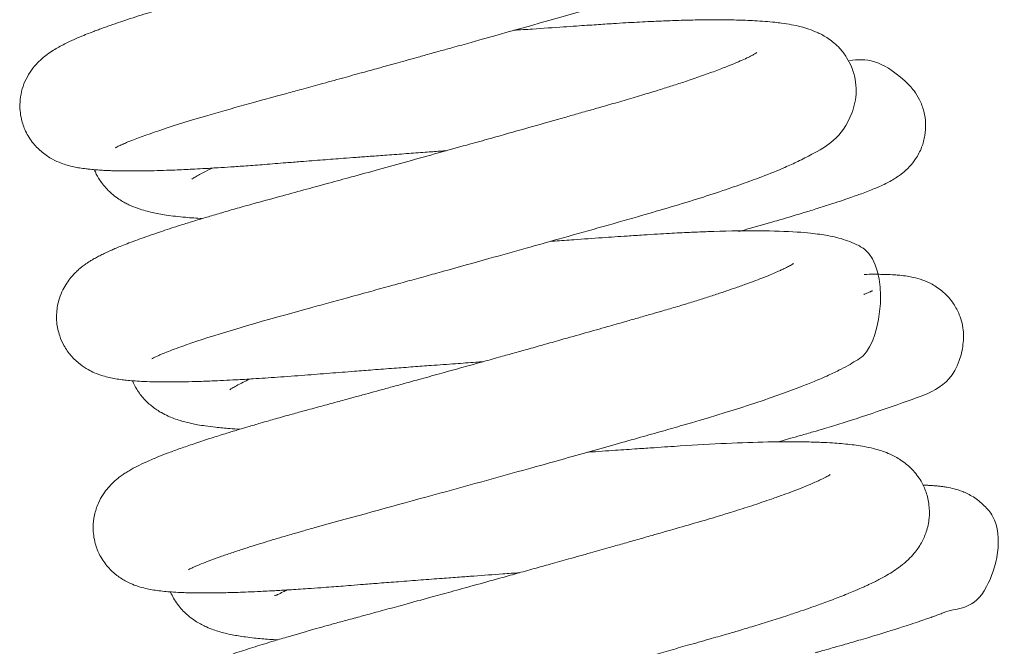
# Model space of a CAD drawing. Header units: inches. Extents: x 53216 to 117387, y -66787 to -22834.
# Tile 194 of 256: x 60814.14 to 60817.11, y -30120.32 to -30118.43. Entities that reach past the tile are written whole.
import ezdxf

# ---------------------------------------------------------------- set-up
doc = ezdxf.new("R2010")
doc.units = ezdxf.units.IN
doc.header["$MEASUREMENT"] = 0
doc.layers.get('0').update_dxf_attribs({"lineweight": 0})

msp = doc.modelspace()

# ---------------------------------------------------------------- linework, layer by layer
at = {"color": 7, "linetype": 'Continuous'}
for points, knots in [([(60814.4284, -30118.8168), (60814.4284, -30118.8168), (60814.4293, -30118.8166), (60814.4328, -30118.8145), (60814.4413, -30118.8104), (60814.4518, -30118.8057), (60814.4651, -30118.8001), (60814.5218, -30118.7774), (60814.6663, -30118.7289), (60814.8722, -30118.6729), (60814.9943, -30118.6395), (60815.0503, -30118.6241), (60815.1117, -30118.6072), (60815.1705, -30118.591), (60815.2212, -30118.577), (60815.2619, -30118.5657), (60815.2971, -30118.556), (60815.3304, -30118.5467), (60815.3682, -30118.5362), (60815.4076, -30118.5252), (60815.4435, -30118.5152), (60815.4745, -30118.5066), (60815.6343, -30118.4619), (60815.7986, -30118.4157), (60815.9506, -30118.372), (60815.9986, -30118.3578), (60816.0515, -30118.3417), (60816.103, -30118.3254), (60816.1452, -30118.3116), (60816.1788, -30118.3002), (60816.208, -30118.29), (60816.2386, -30118.279), (60816.2688, -30118.2677), (60816.2951, -30118.2575), (60816.316, -30118.249), (60816.3325, -30118.2421), (60816.3491, -30118.2349), (60816.3695, -30118.2257), (60816.3908, -30118.2154), (60816.411, -30118.2049), (60816.4273, -30118.1958), (60816.4442, -30118.1855), (60816.4631, -30118.1726), (60816.4824, -30118.1572), (60816.5037, -30118.1366), (60816.5242, -30118.1107), (60816.5429, -30118.0745), (60816.5534, -30118.0357), (60816.5555, -30117.9924), (60816.547, -30117.9474), (60816.5263, -30117.9053), (60816.501, -30117.8743), (60816.4674, -30117.8466), (60816.4334, -30117.829), (60816.3988, -30117.8169), (60816.3662, -30117.8092), (60816.3312, -30117.8035), (60816.2981, -30117.7998), (60816.2614, -30117.7969), (60816.2246, -30117.795), (60816.1836, -30117.7939), (60816.1423, -30117.7934), (60816.0978, -30117.7936), (60816.047, -30117.7945), (60815.9991, -30117.7959), (60815.9548, -30117.7977), (60815.9159, -30117.7995), (60815.872, -30117.8018), (60815.8235, -30117.8047), (60815.7755, -30117.8079), (60815.7336, -30117.8107), (60815.6977, -30117.8132), (60815.6636, -30117.8155), (60815.6315, -30117.8177), (60815.601, -30117.8198), (60815.5692, -30117.8219), (60815.5433, -30117.8237), (60815.5266, -30117.8249), (60815.5225, -30117.8252)], [0.612399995, 0.612399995, 0.612399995, 0.612399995, 0.612440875, 0.612536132, 0.612598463, 0.61268995, 0.612777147, 0.612839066, 0.613574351, 0.61411819, 0.614208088, 0.614320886, 0.614453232, 0.614567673, 0.614659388, 0.614742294, 0.614797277, 0.614857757, 0.614928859, 0.615009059, 0.615078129, 0.615129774, 0.61518251, 0.615975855, 0.616059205, 0.616166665, 0.616295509, 0.616425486, 0.616542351, 0.616619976, 0.61669709, 0.616787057, 0.616888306, 0.616978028, 0.617045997, 0.617104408, 0.617157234, 0.617232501, 0.617342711, 0.617426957, 0.61749679, 0.617567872, 0.617666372, 0.617766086, 0.617845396, 0.617952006, 0.618044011, 0.618134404, 0.618216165, 0.61831448, 0.618416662, 0.618507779, 0.618593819, 0.618728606, 0.6188562, 0.618995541, 0.619134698, 0.619283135, 0.619375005, 0.61952846, 0.619644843, 0.619753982, 0.619883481, 0.620004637, 0.620140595, 0.620227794, 0.620309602, 0.620400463, 0.620512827, 0.62061578, 0.620693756, 0.620763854, 0.620827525, 0.620891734, 0.620948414, 0.62100089, 0.621070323, 0.621093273, 0.621093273, 0.621093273, 0.621093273]), ([(60816.2545, -30117.8928), (60816.2545, -30117.8928), (60816.2532, -30117.8937), (60816.2478, -30117.8969), (60816.2412, -30117.9005), (60816.2344, -30117.904), (60816.227, -30117.9076), (60816.2199, -30117.911), (60816.2121, -30117.9145), (60816.2001, -30117.9199), (60816.1816, -30117.9277), (60816.1584, -30117.937), (60816.1338, -30117.9464), (60816.1085, -30117.9557), (60816.0734, -30117.9681), (60816.0263, -30117.9841), (60815.9644, -30118.0039), (60815.9025, -30118.0228), (60815.8414, -30118.0407), (60815.7842, -30118.057), (60815.7245, -30118.0741), (60815.6684, -30118.0901), (60815.6169, -30118.1047), (60815.5741, -30118.1168), (60815.5344, -30118.128), (60815.4972, -30118.1385), (60815.4587, -30118.1493), (60815.417, -30118.161), (60815.3722, -30118.1736), (60815.3302, -30118.1853), (60815.2917, -30118.196), (60815.2521, -30118.207), (60815.2066, -30118.2197), (60815.158, -30118.2331), (60815.109, -30118.2466), (60815.0646, -30118.2589), (60815.0231, -30118.2703), (60814.9865, -30118.2803), (60814.9476, -30118.2909), (60814.9022, -30118.3033), (60814.8487, -30118.3179), (60814.7944, -30118.3326), (60814.7463, -30118.3457), (60814.7075, -30118.3565), (60814.6756, -30118.3656), (60814.6413, -30118.3755), (60814.6065, -30118.3857), (60814.5747, -30118.3953), (60814.5479, -30118.4035), (60814.5209, -30118.4119), (60814.49, -30118.4217), (60814.4598, -30118.4316), (60814.4355, -30118.4399), (60814.4172, -30118.4462), (60814.4024, -30118.4514), (60814.3882, -30118.4565), (60814.3743, -30118.4617), (60814.3597, -30118.4672), (60814.3423, -30118.474), (60814.3243, -30118.4813), (60814.3072, -30118.4887), (60814.2917, -30118.4957), (60814.2755, -30118.5035), (60814.2588, -30118.5123), (60814.2417, -30118.5223), (60814.2249, -30118.5336), (60814.2075, -30118.5473), (60814.1896, -30118.5646), (60814.1714, -30118.5876), (60814.156, -30118.6155), (60814.1453, -30118.6465), (60814.1394, -30118.685), (60814.1431, -30118.7273), (60814.1575, -30118.7688), (60814.1802, -30118.8046), (60814.2094, -30118.8329), (60814.2385, -30118.8518), (60814.2654, -30118.8635), (60814.2846, -30118.8697), (60814.3036, -30118.8745), (60814.3222, -30118.8779), (60814.3388, -30118.8803), (60814.3527, -30118.8818), (60814.3642, -30118.8829), (60814.3778, -30118.884), (60814.3929, -30118.8849), (60814.4079, -30118.8856), (60814.4207, -30118.8861), (60814.433, -30118.8864), (60814.446, -30118.8867), (60814.46, -30118.8868), (60814.4746, -30118.8869), (60814.4906, -30118.8868), (60814.5109, -30118.8867), (60814.5387, -30118.8862), (60814.5723, -30118.8853), (60814.6058, -30118.8841), (60814.6348, -30118.8828), (60814.663, -30118.8815), (60814.6971, -30118.8797), (60814.7358, -30118.8774), (60814.7792, -30118.8746), (60814.8257, -30118.8714), (60814.8808, -30118.8672), (60814.9364, -30118.8627), (60814.9847, -30118.8589), (60815.022, -30118.856), (60815.0548, -30118.8535), (60815.0862, -30118.8511), (60815.1197, -30118.8485), (60815.1571, -30118.8457), (60815.2008, -30118.8424), (60815.2514, -30118.8387), (60815.3068, -30118.8346), (60815.3605, -30118.8307), (60815.4006, -30118.8277), (60815.4218, -30118.8262), (60815.4279, -30118.8258)], [0.384180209, 0.384180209, 0.384180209, 0.384180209, 0.38425917, 0.384345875, 0.384396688, 0.384449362, 0.384507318, 0.384545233, 0.384577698, 0.384635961, 0.384729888, 0.384826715, 0.384914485, 0.384996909, 0.385079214, 0.385243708, 0.385399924, 0.385560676, 0.385688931, 0.385813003, 0.385930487, 0.38606299, 0.38615377, 0.38623733, 0.38631373, 0.386384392, 0.386451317, 0.386533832, 0.386621, 0.386704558, 0.386770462, 0.386837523, 0.38692757, 0.387027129, 0.387112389, 0.38720707, 0.387282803, 0.387353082, 0.387422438, 0.38751416, 0.387626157, 0.387751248, 0.38785777, 0.387939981, 0.388012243, 0.388078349, 0.388183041, 0.388266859, 0.388321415, 0.388394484, 0.388486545, 0.388584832, 0.388664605, 0.388716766, 0.388765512, 0.388815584, 0.38886645, 0.388917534, 0.388982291, 0.389071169, 0.389143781, 0.389209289, 0.389289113, 0.389377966, 0.389458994, 0.389546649, 0.389621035, 0.389694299, 0.389769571, 0.389841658, 0.389908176, 0.389974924, 0.390077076, 0.3901541, 0.390243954, 0.390326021, 0.390420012, 0.39050403, 0.390576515, 0.390657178, 0.390734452, 0.39082321, 0.390876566, 0.390918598, 0.390974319, 0.391048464, 0.391103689, 0.391148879, 0.391193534, 0.39123908, 0.391287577, 0.391337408, 0.391385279, 0.391442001, 0.391528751, 0.39163756, 0.391727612, 0.391798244, 0.391860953, 0.391939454, 0.392047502, 0.392133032, 0.392231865, 0.392352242, 0.392483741, 0.392572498, 0.392641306, 0.392702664, 0.392762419, 0.39282166, 0.392893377, 0.392972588, 0.393065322, 0.393172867, 0.393276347, 0.393357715, 0.393391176, 0.393391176, 0.393391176, 0.393391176]), ([(60814.539, -30119.4538), (60814.5391, -30119.4538), (60814.5396, -30119.4535), (60814.5434, -30119.4514), (60814.5523, -30119.4471), (60814.5634, -30119.4421), (60814.5793, -30119.4355), (60814.6002, -30119.4273), (60814.6248, -30119.4182), (60814.6499, -30119.4094), (60814.7495, -30119.3754), (60814.8982, -30119.3327), (60815.0744, -30119.2848), (60815.1348, -30119.2682), (60815.1973, -30119.251), (60815.2563, -30119.2348), (60815.312, -30119.2194), (60815.3653, -30119.2046), (60815.4474, -30119.1819), (60815.5486, -30119.1537), (60815.6644, -30119.1213), (60815.7748, -30119.0903), (60815.8884, -30119.0582), (60815.9981, -30119.0271), (60816.0974, -30118.9985), (60816.1835, -30118.9721), (60816.2607, -30118.947), (60816.3257, -30118.9246), (60816.3897, -30118.901), (60816.4433, -30118.8792), (60816.4922, -30118.8573), (60816.5583, -30118.8218), (60816.6297, -30118.7843), (60816.6621, -30118.6809), (60816.666, -30118.6458), (60816.663, -30118.6089), (60816.6525, -30118.5737), (60816.6362, -30118.5424), (60816.612, -30118.5113), (60816.5812, -30118.486), (60816.5491, -30118.4685), (60816.5226, -30118.4583), (60816.4964, -30118.4507), (60816.4694, -30118.4449), (60816.4437, -30118.4409), (60816.4166, -30118.4376), (60816.3903, -30118.4352), (60816.3607, -30118.4333), (60816.3319, -30118.432), (60816.3041, -30118.4311), (60816.274, -30118.4306), (60816.2373, -30118.4304), (60816.1916, -30118.4307), (60816.139, -30118.4319), (60816.0863, -30118.4337), (60816.0307, -30118.4362), (60815.9802, -30118.4389), (60815.9365, -30118.4415), (60815.9069, -30118.4435), (60815.8802, -30118.4453), (60815.8516, -30118.4472), (60815.8186, -30118.4494), (60815.7644, -30118.4531), (60815.7016, -30118.4574), (60815.6509, -30118.4609), (60815.6321, -30118.4622)], [0.599653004, 0.599653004, 0.599653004, 0.599653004, 0.59968186, 0.599779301, 0.599871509, 0.599944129, 0.600036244, 0.600145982, 0.600254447, 0.600348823, 0.600428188, 0.601289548, 0.601402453, 0.601524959, 0.601655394, 0.601771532, 0.601866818, 0.601974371, 0.602073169, 0.602328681, 0.602538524, 0.602723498, 0.60295855, 0.603203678, 0.603398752, 0.603604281, 0.60380316, 0.603982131, 0.604144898, 0.604384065, 0.604537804, 0.604721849, 0.605287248, 0.605362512, 0.605432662, 0.605511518, 0.605591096, 0.605660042, 0.605736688, 0.605853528, 0.605955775, 0.606060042, 0.606153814, 0.606272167, 0.606394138, 0.606471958, 0.606578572, 0.606688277, 0.606775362, 0.606859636, 0.606946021, 0.607040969, 0.607167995, 0.607308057, 0.607432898, 0.60753964, 0.607683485, 0.607760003, 0.607813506, 0.607865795, 0.607922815, 0.607985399, 0.608060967, 0.608238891, 0.608343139, 0.608343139, 0.608343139, 0.608343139]), ([(60816.365, -30118.5297), (60816.3651, -30118.5297), (60816.3632, -30118.531), (60816.3555, -30118.5355), (60816.3435, -30118.5417), (60816.326, -30118.5501), (60816.3043, -30118.5596), (60816.2757, -30118.5713), (60816.2399, -30118.5851), (60816.1971, -30118.6005), (60816.1532, -30118.6155), (60816.1111, -30118.6293), (60816.0695, -30118.6425), (60816.0234, -30118.6566), (60815.9722, -30118.6718), (60815.9206, -30118.6866), (60815.8728, -30118.7003), (60815.83, -30118.7125), (60815.7883, -30118.7244), (60815.7303, -30118.7408), (60815.6515, -30118.7631), (60815.5657, -30118.7873), (60815.4824, -30118.8106), (60815.402, -30118.833), (60815.3128, -30118.8578), (60815.225, -30118.8821), (60815.1456, -30118.9039), (60815.0735, -30118.9237), (60815.0042, -30118.9426), (60814.9307, -30118.9626), (60814.8624, -30118.9811), (60814.8034, -30118.9976), (60814.7568, -30119.011), (60814.715, -30119.0232), (60814.6768, -30119.0348), (60814.6409, -30119.0458), (60814.6083, -30119.0561), (60814.5788, -30119.0658), (60814.5506, -30119.0752), (60814.5232, -30119.0847), (60814.4956, -30119.0946), (60814.4708, -30119.1039), (60814.4492, -30119.1124), (60814.4321, -30119.1194), (60814.4169, -30119.126), (60814.4027, -30119.1324), (60814.3887, -30119.1391), (60814.3753, -30119.146), (60814.3637, -30119.1525), (60814.3539, -30119.1584), (60814.3456, -30119.1637), (60814.3371, -30119.1695), (60814.327, -30119.1771), (60814.3169, -30119.1856), (60814.3054, -30119.1965), (60814.2946, -30119.2084), (60814.2819, -30119.2254), (60814.27, -30119.2458), (60814.2605, -30119.2688), (60814.2544, -30119.2927), (60814.2513, -30119.3169), (60814.2516, -30119.3481), (60814.259, -30119.3822), (60814.2742, -30119.4165), (60814.2953, -30119.4464), (60814.321, -30119.4704), (60814.3458, -30119.4865), (60814.3692, -30119.4979), (60814.3906, -30119.5054), (60814.4111, -30119.5107), (60814.4308, -30119.5146), (60814.4471, -30119.517), (60814.4688, -30119.5194), (60814.4891, -30119.521), (60814.5172, -30119.5226), (60814.55, -30119.5236), (60814.5881, -30119.5239), (60814.6283, -30119.5236), (60814.672, -30119.5226), (60814.7261, -30119.5207), (60814.7841, -30119.518), (60814.8507, -30119.5141), (60814.9195, -30119.5096), (60814.9969, -30119.5037), (60815.0747, -30119.4975), (60815.1436, -30119.4921), (60815.2087, -30119.4871), (60815.2679, -30119.4826), (60815.3266, -30119.4782), (60815.3884, -30119.4736), (60815.4515, -30119.469), (60815.5037, -30119.4652), (60815.5313, -30119.4632), (60815.5385, -30119.4627)], [0.397046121, 0.397046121, 0.397046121, 0.397046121, 0.397141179, 0.397229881, 0.3973312, 0.397432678, 0.397544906, 0.397654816, 0.397793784, 0.397934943, 0.398069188, 0.398175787, 0.398274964, 0.398386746, 0.398509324, 0.398627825, 0.398726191, 0.39881306, 0.398893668, 0.398980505, 0.399160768, 0.399353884, 0.399471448, 0.399632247, 0.399806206, 0.399973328, 0.400130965, 0.400263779, 0.400397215, 0.400547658, 0.400720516, 0.400837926, 0.400946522, 0.401048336, 0.401144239, 0.401239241, 0.401335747, 0.401419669, 0.401499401, 0.401597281, 0.401689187, 0.401788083, 0.401875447, 0.401948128, 0.402006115, 0.402077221, 0.402146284, 0.402209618, 0.402275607, 0.40232093, 0.402357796, 0.402396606, 0.402449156, 0.40249076, 0.402533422, 0.402580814, 0.402634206, 0.402688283, 0.402747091, 0.402793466, 0.402836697, 0.402895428, 0.402978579, 0.403042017, 0.403120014, 0.403203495, 0.403276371, 0.403335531, 0.403428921, 0.403509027, 0.40358933, 0.403682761, 0.403752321, 0.403847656, 0.403951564, 0.404087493, 0.404214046, 0.404339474, 0.404464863, 0.404595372, 0.404780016, 0.404901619, 0.405065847, 0.4052408, 0.405392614, 0.405539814, 0.405646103, 0.40576622, 0.405873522, 0.405972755, 0.406106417, 0.40621775, 0.406256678, 0.406256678, 0.406256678, 0.406256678]), ([(60816.3102, -30119.0699), (60816.3159, -30119.0683), (60816.3518, -30119.0583), (60816.4027, -30119.0437), (60816.4617, -30119.0264), (60816.5065, -30119.0129), (60816.5483, -30119), (60816.5848, -30118.9884), (60816.6164, -30118.9781), (60816.6424, -30118.9692), (60816.6634, -30118.9618), (60816.6829, -30118.9547), (60816.701, -30118.9479), (60816.7195, -30118.9405), (60816.7369, -30118.933), (60816.7534, -30118.9254), (60816.7704, -30118.9166), (60816.787, -30118.9066), (60816.8045, -30118.8943), (60816.8252, -30118.8758), (60816.8463, -30118.8494), (60816.8633, -30118.8172), (60816.8734, -30118.7806), (60816.8757, -30118.7434), (60816.8704, -30118.7064), (60816.8577, -30118.6727), (60816.8384, -30118.6409), (60816.7474, -30118.5502), (60816.6937, -30118.5469), (60816.6443, -30118.5533)], [0.607828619, 0.607828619, 0.607828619, 0.607828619, 0.607867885, 0.608076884, 0.60819715, 0.60832805, 0.608448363, 0.608569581, 0.608678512, 0.60877576, 0.60886129, 0.608932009, 0.60902537, 0.609120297, 0.609197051, 0.60929922, 0.609392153, 0.609474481, 0.609546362, 0.609622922, 0.609689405, 0.609770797, 0.609844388, 0.609913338, 0.609986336, 0.610059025, 0.6101212, 0.610206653, 0.610830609, 0.610830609, 0.610830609, 0.610830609]), ([(60814.3658, -30118.8833), (60814.3667, -30118.8855), (60814.3714, -30118.8962), (60814.3799, -30118.9116), (60814.3948, -30118.9319), (60814.4082, -30118.9467), (60814.4265, -30118.9627), (60814.4421, -30118.9736), (60814.459, -30118.9834), (60814.4737, -30118.9908), (60814.4971, -30119.0003), (60814.5193, -30119.007), (60814.547, -30119.014), (60814.5855, -30119.021), (60814.6353, -30119.0267), (60814.6738, -30119.0294), (60814.6914, -30119.0304)], [0.3859699, 0.3859699, 0.3859699, 0.3859699, 0.385985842, 0.386046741, 0.386087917, 0.3861423, 0.386206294, 0.386262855, 0.386308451, 0.386357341, 0.386462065, 0.386547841, 0.386626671, 0.386790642, 0.386998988, 0.387160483, 0.387160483, 0.387160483, 0.387160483]), ([(60814.6599, -30118.9115), (60814.6599, -30118.9115), (60814.6605, -30118.911), (60814.6657, -30118.9074), (60814.6784, -30118.8999), (60814.6966, -30118.8902), (60814.712, -30118.8828), (60814.7219, -30118.8782)], [0.6168851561, 0.6168851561, 0.6168851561, 0.6168851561, 0.6169130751, 0.6170374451, 0.6171523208, 0.6172494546, 0.617384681, 0.617384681, 0.617384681, 0.617384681]), ([(60814.6495, -30120.0908), (60814.6495, -30120.0908), (60814.6531, -30120.0887), (60814.6651, -30120.0829), (60814.6836, -30120.0749), (60814.708, -30120.0652), (60814.7399, -30120.0535), (60814.7745, -30120.0414), (60814.8084, -30120.0302), (60814.8396, -30120.0202), (60814.8657, -30120.0121), (60814.8933, -30120.0036), (60814.9255, -30119.994), (60814.9618, -30119.9834), (60814.9989, -30119.9727), (60815.2044, -30119.9152), (60815.488, -30119.8386), (60815.7663, -30119.7607), (60815.8514, -30119.7368), (60815.9356, -30119.7131), (60816.0117, -30119.6915), (60816.0798, -30119.6722), (60816.2658, -30119.6194), (60816.4269, -30119.5672), (60816.542, -30119.521), (60816.5723, -30119.5079), (60816.5953, -30119.4973), (60816.6165, -30119.487), (60816.64, -30119.4748), (60816.6635, -30119.46), (60816.7397, -30119.4174), (60816.7693, -30119.1575), (60816.6588, -30119.1055), (60816.6315, -30119.0945), (60816.6061, -30119.0874), (60816.5802, -30119.0819), (60816.5548, -30119.0779), (60816.5243, -30119.0741), (60816.4366, -30119.0668), (60816.3192, -30119.0663), (60816.1958, -30119.0707), (60816.1501, -30119.0727), (60816.1105, -30119.0747), (60816.0638, -30119.0774), (60816.0215, -30119.0801), (60815.966, -30119.0838), (60815.8961, -30119.0885), (60815.8227, -30119.0936), (60815.7706, -30119.0972), (60815.7473, -30119.0988), (60815.7436, -30119.0991)], [0.58691022, 0.58691022, 0.58691022, 0.58691022, 0.587031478, 0.587155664, 0.587253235, 0.587396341, 0.587532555, 0.587654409, 0.587773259, 0.587863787, 0.587935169, 0.587996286, 0.588089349, 0.58818701, 0.588266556, 0.588354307, 0.589603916, 0.589752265, 0.589921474, 0.590086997, 0.590240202, 0.590374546, 0.590504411, 0.591418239, 0.591557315, 0.591684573, 0.591757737, 0.591833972, 0.591954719, 0.59206609, 0.592170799, 0.593014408, 0.593119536, 0.593215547, 0.593325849, 0.593433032, 0.593530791, 0.593638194, 0.593784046, 0.594490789, 0.594605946, 0.594660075, 0.594793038, 0.59486869, 0.594955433, 0.595056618, 0.595205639, 0.595367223, 0.595475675, 0.595496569, 0.595496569, 0.595496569, 0.595496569]), ([(60816.4756, -30119.1666), (60816.4756, -30119.1666), (60816.4756, -30119.1666), (60816.4746, -30119.1673), (60816.4704, -30119.1699), (60816.4629, -30119.1741), (60816.4526, -30119.1793), (60816.4399, -30119.1853), (60816.4267, -30119.1913), (60816.4097, -30119.1986), (60816.3876, -30119.2077), (60816.3621, -30119.2175), (60816.3341, -30119.2279), (60816.3044, -30119.2385), (60816.2726, -30119.2494), (60816.2392, -30119.2605), (60816.2023, -30119.2724), (60816.1624, -30119.2848), (60816.1203, -30119.2976), (60816.0797, -30119.3096), (60816.0413, -30119.3206), (60816.0046, -30119.3311), (60815.962, -30119.3433), (60815.9097, -30119.3582), (60815.8459, -30119.3763), (60815.781, -30119.3947), (60815.7222, -30119.4112), (60815.6738, -30119.4249), (60815.629, -30119.4374), (60815.5829, -30119.4503), (60815.5302, -30119.465), (60815.4703, -30119.4817), (60815.4072, -30119.4992), (60815.3487, -30119.5154), (60815.2979, -30119.5294), (60815.2556, -30119.541), (60815.2188, -30119.5511), (60815.1834, -30119.5608), (60815.1454, -30119.5712), (60815.1021, -30119.583), (60815.0538, -30119.5961), (60815.0065, -30119.6089), (60814.9672, -30119.6196), (60814.937, -30119.6281), (60814.9135, -30119.6347), (60814.8902, -30119.6413), (60814.862, -30119.6495), (60814.832, -30119.6583), (60814.8052, -30119.6663), (60814.7856, -30119.6723), (60814.7685, -30119.6775), (60814.75, -30119.6832), (60814.7292, -30119.6898), (60814.6983, -30119.6997), (60814.6613, -30119.712), (60814.6208, -30119.7261), (60814.5859, -30119.739), (60814.5566, -30119.7505), (60814.5286, -30119.7623), (60814.5028, -30119.7741), (60814.4808, -30119.7856), (60814.4645, -30119.7952), (60814.4523, -30119.8031), (60814.4392, -30119.8126), (60814.4243, -30119.8249), (60814.4073, -30119.8425), (60814.3916, -30119.8632), (60814.3763, -30119.8907), (60814.3651, -30119.9246), (60814.3604, -30119.9664), (60814.3659, -30120.0086), (60814.3823, -30120.0499), (60814.4054, -30120.0831), (60814.4342, -30120.1096), (60814.4623, -30120.1269), (60814.4896, -30120.1387), (60814.5134, -30120.1458), (60814.5353, -30120.1504), (60814.5557, -30120.1537), (60814.5767, -30120.1561), (60814.5996, -30120.158), (60814.6211, -30120.1592), (60814.6409, -30120.1599), (60814.6574, -30120.1604), (60814.6748, -30120.1606), (60814.6928, -30120.1608), (60814.7114, -30120.1607), (60814.7305, -30120.1605), (60814.7515, -30120.1602), (60814.7746, -30120.1597), (60814.8008, -30120.1589), (60814.8319, -30120.1578), (60814.8636, -30120.1564), (60814.8908, -30120.155), (60814.9116, -30120.1539), (60814.9312, -30120.1528), (60814.9545, -30120.1514), (60814.9812, -30120.1497), (60815.0133, -30120.1476), (60815.047, -30120.1452), (60815.0801, -30120.1427), (60815.1103, -30120.1403), (60815.1426, -30120.1378), (60815.1812, -30120.1347), (60815.2288, -30120.131), (60815.2863, -30120.1266), (60815.3498, -30120.1217), (60815.4113, -30120.1171), (60815.4647, -30120.1131), (60815.5257, -30120.1086), (60815.5861, -30120.1042), (60815.6322, -30120.1009), (60815.649, -30120.0996)], [0.409910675, 0.409910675, 0.409910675, 0.409910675, 0.40991085, 0.409978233, 0.41004783, 0.410113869, 0.410213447, 0.410286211, 0.41034318, 0.410424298, 0.410525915, 0.410619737, 0.410708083, 0.410812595, 0.410895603, 0.410991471, 0.411088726, 0.411184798, 0.411289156, 0.411388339, 0.411461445, 0.411542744, 0.411624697, 0.411729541, 0.411863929, 0.412007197, 0.412109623, 0.412202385, 0.412283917, 0.412363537, 0.412462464, 0.412580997, 0.412700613, 0.412818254, 0.412913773, 0.412991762, 0.413063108, 0.413129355, 0.413201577, 0.413290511, 0.413392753, 0.413500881, 0.413591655, 0.413650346, 0.413703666, 0.413752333, 0.413812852, 0.413903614, 0.413971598, 0.414016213, 0.414056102, 0.41410652, 0.414166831, 0.414230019, 0.414372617, 0.414504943, 0.414634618, 0.414754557, 0.414856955, 0.414997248, 0.415120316, 0.415188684, 0.415242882, 0.415296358, 0.415372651, 0.41543974, 0.415501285, 0.415570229, 0.415649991, 0.415724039, 0.415822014, 0.415899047, 0.415988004, 0.416069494, 0.416157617, 0.416237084, 0.416345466, 0.416431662, 0.416521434, 0.41661945, 0.416709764, 0.416815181, 0.416877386, 0.416935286, 0.416995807, 0.417061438, 0.417117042, 0.417176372, 0.417239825, 0.417307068, 0.417377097, 0.417458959, 0.417556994, 0.417621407, 0.417661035, 0.417707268, 0.417761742, 0.417823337, 0.417890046, 0.417976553, 0.418042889, 0.418100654, 0.41816604, 0.418241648, 0.418334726, 0.418448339, 0.418576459, 0.41869531, 0.418792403, 0.418871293, 0.419030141, 0.419121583, 0.419121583, 0.419121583, 0.419121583]), ([(60816.4294, -30119.7046), (60816.4321, -30119.7039), (60816.4437, -30119.7006), (60816.4664, -30119.6942), (60816.4992, -30119.6849), (60816.5343, -30119.6747), (60816.6776, -30119.6327), (60816.7981, -30119.5879), (60816.977, -30119.5273), (60816.9913, -30119.3716), (60816.9799, -30119.325), (60816.9579, -30119.2834), (60816.9293, -30119.2513), (60816.8934, -30119.2273), (60816.8634, -30119.2148), (60816.8393, -30119.2082), (60816.8171, -30119.2042), (60816.7989, -30119.2019), (60816.7778, -30119.2002), (60816.7586, -30119.1993), (60816.7381, -30119.1989), (60816.7166, -30119.1987), (60816.6993, -30119.1989), (60816.6888, -30119.1991)], [0.595043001, 0.595043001, 0.595043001, 0.595043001, 0.595061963, 0.59512337, 0.59520246, 0.595298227, 0.5953864, 0.596312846, 0.596987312, 0.597083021, 0.597188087, 0.597261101, 0.597357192, 0.597450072, 0.597536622, 0.597640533, 0.597716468, 0.597823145, 0.597901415, 0.598017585, 0.598084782, 0.5981678, 0.598283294, 0.598283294, 0.598283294, 0.598283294]), ([(60816.7137, -30119.2486), (60816.7136, -30119.2486), (60816.7124, -30119.2493), (60816.7095, -30119.2506), (60816.706, -30119.2522), (60816.7022, -30119.2538), (60816.6978, -30119.2557), (60816.6933, -30119.2575), (60816.6901, -30119.2588), (60816.6884, -30119.2594), (60816.6882, -30119.2595)], [0.4057422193, 0.4057422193, 0.4057422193, 0.4057422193, 0.4058080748, 0.4058588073, 0.4058891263, 0.4059328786, 0.4059708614, 0.4060021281, 0.4060333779, 0.4060371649, 0.4060371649, 0.4060371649, 0.4060371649]), ([(60814.4807, -30119.5209), (60814.4844, -30119.5296), (60814.4948, -30119.5492), (60814.5152, -30119.5762), (60814.5425, -30119.6006), (60814.566, -30119.6158), (60814.5878, -30119.6268), (60814.6067, -30119.6345), (60814.6249, -30119.6405), (60814.6428, -30119.6455), (60814.66, -30119.6495), (60814.6788, -30119.6532), (60814.7024, -30119.657), (60814.7279, -30119.6603), (60814.7525, -30119.6627), (60814.7765, -30119.6647), (60814.7947, -30119.6659), (60814.8049, -30119.6664)], [0.398843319, 0.398843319, 0.398843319, 0.398843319, 0.398905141, 0.398990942, 0.399073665, 0.399167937, 0.399239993, 0.399304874, 0.399382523, 0.399452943, 0.399517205, 0.399587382, 0.399674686, 0.399786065, 0.399860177, 0.399931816, 0.400025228, 0.400025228, 0.400025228, 0.400025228]), ([(60814.7743, -30119.5475), (60814.7745, -30119.5474), (60814.7756, -30119.5466), (60814.7815, -30119.5426), (60814.7941, -30119.5352), (60814.8123, -30119.5256), (60814.8275, -30119.5184), (60814.8346, -30119.5151), (60814.8348, -30119.515)], [0.6041078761, 0.6041078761, 0.6041078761, 0.6041078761, 0.6041559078, 0.6042501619, 0.6043644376, 0.6044911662, 0.6045853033, 0.604588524, 0.604588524, 0.604588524, 0.604588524]), ([(60814.7602, -30120.7277), (60814.7602, -30120.7277), (60814.7601, -30120.7277), (60814.7628, -30120.7262), (60814.7708, -30120.7222), (60814.7893, -30120.7138), (60814.8264, -30120.6989), (60814.8854, -30120.678), (60814.9568, -30120.6548), (60815.0367, -30120.6305), (60815.1251, -30120.6051), (60815.2072, -30120.5827), (60815.2783, -30120.5633), (60815.3396, -30120.5465), (60815.3995, -30120.5301), (60815.4589, -30120.5138), (60815.5151, -30120.4982), (60815.5652, -30120.4844), (60815.6073, -30120.4727), (60815.6502, -30120.4608), (60815.6998, -30120.447), (60815.7592, -30120.4305), (60815.8208, -30120.4133), (60815.8792, -30120.3969), (60815.9331, -30120.3818), (60815.9871, -30120.3666), (60816.0426, -30120.351), (60816.0995, -30120.3349), (60816.1594, -30120.3179), (60816.2178, -30120.3013), (60816.2688, -30120.2868), (60816.3137, -30120.2736), (60816.3585, -30120.2601), (60816.4083, -30120.2447), (60816.4557, -30120.2294), (60816.4968, -30120.2157), (60816.5341, -30120.2028), (60816.5739, -30120.1885), (60816.6093, -30120.1752), (60816.6378, -30120.1638), (60816.6562, -30120.1562), (60816.6732, -30120.149), (60816.6873, -30120.1428), (60816.6999, -30120.137), (60816.7098, -30120.1323), (60816.7208, -30120.1269), (60816.7373, -30120.1186), (60816.757, -30120.1078), (60816.7784, -30120.0947), (60816.7997, -30120.0798), (60816.8204, -30120.0624), (60816.8417, -30120.04), (60816.8615, -30120.0122), (60816.8778, -30119.976), (60816.8865, -30119.9364), (60816.8861, -30119.8952), (60816.8772, -30119.8566), (60816.86, -30119.8197), (60816.8333, -30119.785), (60816.7997, -30119.7581), (60816.7696, -30119.7423), (60816.7446, -30119.7326), (60816.721, -30119.7255), (60816.6976, -30119.7201), (60816.6716, -30119.7157), (60816.6381, -30119.7113), (60816.6017, -30119.7082), (60816.5558, -30119.7058), (60816.5102, -30119.7045), (60816.4564, -30119.7042), (60816.3421, -30119.7055), (60816.2187, -30119.7112), (60816.0956, -30119.7195), (60816.0525, -30119.7224), (60816.0001, -30119.7259), (60815.9342, -30119.7304), (60815.8835, -30119.7339), (60815.8552, -30119.7359), (60815.8541, -30119.736)], [0.574043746, 0.574043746, 0.574043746, 0.574043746, 0.574049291, 0.574143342, 0.574243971, 0.574336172, 0.5745776, 0.574806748, 0.575007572, 0.575234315, 0.575457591, 0.575642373, 0.575776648, 0.575904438, 0.576016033, 0.576132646, 0.576250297, 0.576338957, 0.57641697, 0.576487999, 0.576579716, 0.576694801, 0.576820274, 0.576924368, 0.577023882, 0.577126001, 0.577234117, 0.577346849, 0.577462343, 0.577597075, 0.577709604, 0.577789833, 0.577893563, 0.578014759, 0.578143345, 0.57824755, 0.578338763, 0.578452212, 0.578596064, 0.578671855, 0.578740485, 0.578791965, 0.578858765, 0.578902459, 0.578941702, 0.578981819, 0.579043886, 0.579150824, 0.579251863, 0.57934738, 0.579458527, 0.57953799, 0.579638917, 0.579725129, 0.579816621, 0.579899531, 0.57998192, 0.580059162, 0.580158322, 0.580270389, 0.580381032, 0.580466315, 0.580550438, 0.580662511, 0.580766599, 0.580862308, 0.581054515, 0.581165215, 0.58131868, 0.581474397, 0.581620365, 0.582211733, 0.582288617, 0.582369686, 0.582468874, 0.5825955, 0.582746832, 0.582752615, 0.582752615, 0.582752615, 0.582752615]), ([(60816.5862, -30119.8036), (60816.5862, -30119.8036), (60816.5845, -30119.8047), (60816.5768, -30119.8093), (60816.5637, -30119.816), (60816.5483, -30119.8233), (60816.5303, -30119.8313), (60816.5066, -30119.8412), (60816.4768, -30119.8529), (60816.4445, -30119.8649), (60816.4036, -30119.8795), (60816.3531, -30119.8965), (60816.2987, -30119.9138), (60816.2436, -30119.9307), (60816.1843, -30119.9483), (60816.1169, -30119.9675), (60816.0558, -30119.985), (60816.005, -30119.9995), (60815.9616, -30120.0118), (60815.9146, -30120.0251), (60815.8605, -30120.0404), (60815.8011, -30120.0571), (60815.7443, -30120.073), (60815.6915, -30120.0878), (60815.6409, -30120.1019), (60815.5798, -30120.1189), (60815.5137, -30120.1373), (60815.4443, -30120.1565), (60815.3739, -30120.1758), (60815.3066, -30120.1943), (60815.2428, -30120.2117), (60815.191, -30120.2258), (60815.1455, -30120.2381), (60815.1055, -30120.2489), (60815.0694, -30120.2589), (60815.017, -30120.2736), (60814.963, -30120.2891), (60814.9023, -30120.3072), (60814.8501, -30120.3233), (60814.7959, -30120.3408), (60814.7465, -30120.3577), (60814.7022, -30120.3737), (60814.6699, -30120.3863), (60814.6456, -30120.3965), (60814.6266, -30120.4049), (60814.6073, -30120.4142), (60814.5908, -30120.4229), (60814.5781, -30120.4303), (60814.5685, -30120.4363), (60814.5595, -30120.4425), (60814.5493, -30120.45), (60814.5365, -30120.4606), (60814.5207, -30120.4762), (60814.5057, -30120.4951), (60814.4922, -30120.5173), (60814.4805, -30120.5451), (60814.4729, -30120.5776), (60814.472, -30120.6118), (60814.4781, -30120.6506), (60814.494, -30120.6902), (60814.522, -30120.7269), (60814.5508, -30120.7507), (60814.5791, -30120.7669), (60814.602, -30120.7762), (60814.6251, -30120.7829), (60814.6413, -30120.7865), (60814.6595, -30120.7896), (60814.673, -30120.7914), (60814.6938, -30120.7936), (60814.7141, -30120.7952), (60814.7402, -30120.7965), (60814.7656, -30120.7973), (60814.7901, -30120.7976), (60814.8166, -30120.7977), (60814.8451, -30120.7974), (60814.8791, -30120.7968), (60814.9169, -30120.7957), (60814.9579, -30120.794), (60814.9955, -30120.7923), (60815.0379, -30120.79), (60815.093, -30120.7867), (60815.1604, -30120.782), (60815.2351, -30120.7761), (60815.3092, -30120.7703), (60815.3819, -30120.7647), (60815.446, -30120.7598), (60815.5065, -30120.7552), (60815.5718, -30120.7503), (60815.6392, -30120.7453), (60815.7032, -30120.7406), (60815.7414, -30120.7379), (60815.7595, -30120.7366)], [0.422774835, 0.422774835, 0.422774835, 0.422774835, 0.42285469, 0.422958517, 0.423079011, 0.423158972, 0.423236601, 0.423353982, 0.423471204, 0.423577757, 0.423685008, 0.423854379, 0.424005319, 0.424106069, 0.42425391, 0.424413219, 0.424544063, 0.424634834, 0.424722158, 0.424803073, 0.424912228, 0.425036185, 0.425143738, 0.425234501, 0.425334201, 0.425428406, 0.425578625, 0.42570685, 0.425823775, 0.425983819, 0.426100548, 0.426206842, 0.426302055, 0.426386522, 0.426463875, 0.426539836, 0.426739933, 0.426845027, 0.426999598, 0.427159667, 0.427313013, 0.427473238, 0.427629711, 0.427698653, 0.427788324, 0.427889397, 0.427980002, 0.428034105, 0.428080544, 0.428122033, 0.428164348, 0.4282218, 0.428292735, 0.428352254, 0.428414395, 0.428470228, 0.428544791, 0.42861762, 0.42867447, 0.428776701, 0.428869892, 0.428958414, 0.429031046, 0.429123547, 0.429202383, 0.429281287, 0.429352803, 0.429434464, 0.429489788, 0.42959309, 0.429706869, 0.429793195, 0.429876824, 0.429963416, 0.430056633, 0.430143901, 0.430264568, 0.430375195, 0.430466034, 0.430547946, 0.430682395, 0.430848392, 0.43099139, 0.431151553, 0.431297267, 0.431416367, 0.431517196, 0.431636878, 0.431778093, 0.431886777, 0.431985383, 0.431985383, 0.431985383, 0.431985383]), ([(60816.5407, -30120.3416), (60816.5447, -30120.3404), (60816.5642, -30120.335), (60816.5949, -30120.3263), (60816.6287, -30120.3166), (60816.6554, -30120.3088), (60816.6805, -30120.3015), (60816.7078, -30120.2934), (60816.7349, -30120.2852), (60816.7589, -30120.2778), (60816.7807, -30120.271), (60816.8038, -30120.2637), (60816.8301, -30120.2552), (60816.8563, -30120.2464), (60816.8776, -30120.2391), (60816.8945, -30120.2331), (60816.9081, -30120.2282), (60816.9214, -30120.2233), (60816.9706, -30120.2027), (60817.0525, -30120.2212), (60817.1167, -30119.973), (60817.0508, -30119.8947), (60817.0181, -30119.869), (60816.9858, -30119.8537), (60816.9601, -30119.8458), (60816.9414, -30119.842), (60816.9271, -30119.8398), (60816.9148, -30119.8383), (60816.9027, -30119.8371), (60816.8899, -30119.8363), (60816.8779, -30119.8357), (60816.87, -30119.8354), (60816.866, -30119.8353)], [0.582370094, 0.582370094, 0.582370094, 0.582370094, 0.582397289, 0.582505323, 0.582587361, 0.5826461, 0.582707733, 0.582782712, 0.582866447, 0.582936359, 0.582994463, 0.583065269, 0.583153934, 0.583256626, 0.583346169, 0.583404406, 0.583461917, 0.583520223, 0.583583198, 0.584168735, 0.584598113, 0.584679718, 0.584771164, 0.584864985, 0.584955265, 0.585044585, 0.585098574, 0.585149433, 0.585214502, 0.585274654, 0.585327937, 0.585380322, 0.585380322, 0.585380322, 0.585380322]), ([(60814.5958, -30120.1585), (60814.5985, -30120.1647), (60814.6083, -30120.1842), (60814.6252, -30120.2069), (60814.6439, -30120.2252), (60814.6588, -30120.2375), (60814.6737, -30120.2476), (60814.6895, -30120.2566), (60814.7065, -30120.2647), (60814.7242, -30120.2717), (60814.7428, -30120.2777), (60814.7614, -30120.2827), (60814.7807, -30120.2869), (60814.8011, -30120.2906), (60814.8233, -30120.294), (60814.8539, -30120.2977), (60814.886, -30120.3005), (60814.9102, -30120.302), (60814.9184, -30120.3025)], [0.41171635, 0.41171635, 0.41171635, 0.41171635, 0.411760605, 0.411860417, 0.411906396, 0.411949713, 0.412008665, 0.41206125, 0.412113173, 0.412194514, 0.412262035, 0.412331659, 0.412416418, 0.412490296, 0.412568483, 0.412666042, 0.412818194, 0.412893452, 0.412893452, 0.412893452, 0.412893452]), ([(60814.9093, -30120.1682), (60814.9117, -30120.1683), (60814.9186, -30120.1667), (60814.9329, -30120.1586), (60814.9432, -30120.1537), (60814.9474, -30120.1518)], [0.5915560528, 0.5915560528, 0.5915560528, 0.5915560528, 0.5916342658, 0.5917270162, 0.5917849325, 0.5917849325, 0.5917849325, 0.5917849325])]:
    msp.add_open_spline(points, degree=3, knots=knots, dxfattribs=at)

doc.saveas('drawing.dxf')
